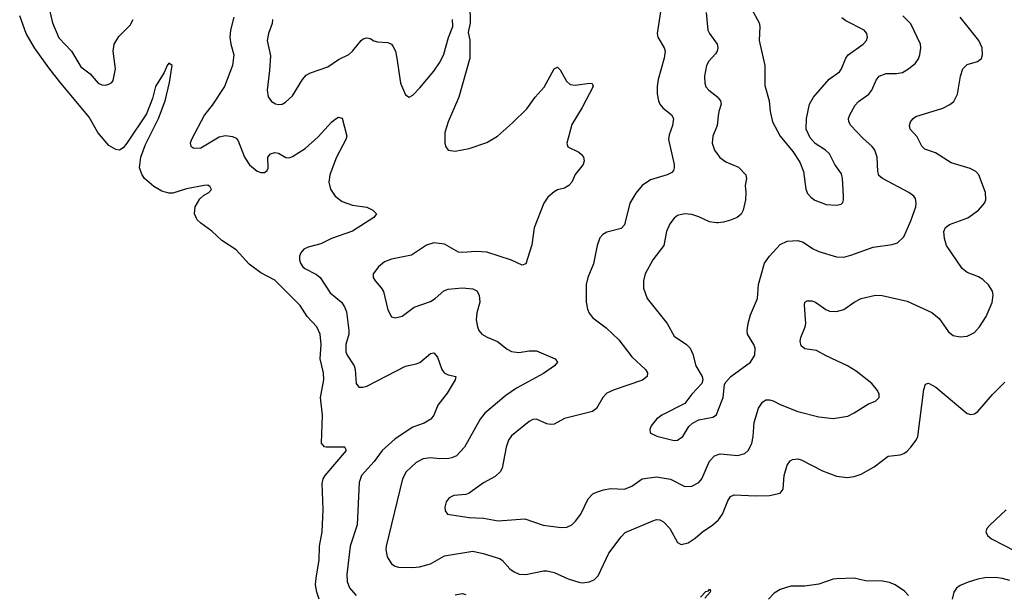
# Model space of a CAD drawing. Header units: inches. Extents: x 990586 to 1117858, y 769490 to 892071.
# Tile 105 of 248: x 1056045 to 1061620, y 811617 to 814869. Entities that reach past the tile are written whole.
import ezdxf

# ---------------------------------------------------------------- set-up
doc = ezdxf.new("R2010")
doc.units = ezdxf.units.IN
doc.header["$MEASUREMENT"] = 0
doc.layers.add('B0851', color=7, linetype='Continuous')
doc.layers.add('B0861', color=7, linetype='Continuous')

msp = doc.modelspace()

# ---------------------------------------------------------------- linework, layer by layer
at = {"layer": 'B0851', "color": 6}
for points, elevation in [([(1056210.9, 814930), (1056230, 814851.5), (1056266, 814766), (1056338.1, 814690), (1056390, 814602.5), (1056442.9, 814562.9), (1056490, 814509.3), (1056510, 814500.3), (1056530, 814498.2), (1056550, 814502.9), (1056566.4, 814513.6), (1056574.6, 814525.4), (1056586.8, 814590), (1056573.8, 814690), (1056579.5, 814730), (1056606, 814774), (1056670, 814836.9), (1056687.9, 814870)], 2500), ([(1058593.5, 814950), (1058595.5, 814850), (1058583.8, 814796.2), (1058593.1, 814753.1), (1058594.1, 814650), (1058531.9, 814430), (1058469.8, 814290.2), (1058451.7, 814230), (1058451.1, 814170), (1058457, 814150), (1058470.5, 814130.5), (1058510, 814124.8), (1058590, 814139.5), (1058690, 814172.8), (1058750, 814209.7), (1058835.6, 814284.4), (1058915.4, 814364.6), (1058963.8, 814430), (1059013.4, 814486.6), (1059070, 814590.1), (1059090, 814600.2), (1059104.3, 814584.3), (1059140.4, 814520.4), (1059161.8, 814501.8), (1059190, 814497.6), (1059270.1, 814510.1), (1059286.7, 814506.7), (1059291.4, 814491.4), (1059230, 814372.5), (1059170, 814276), (1059142.3, 814170), (1059148.6, 814148.6), (1059210, 814118.5), (1059225.3, 814105.3), (1059236.6, 814090), (1059241.5, 814070), (1059234.6, 814050), (1059190, 813992.2), (1059170.1, 813950), (1059153.2, 813930), (1059130, 813916.2), (1059090, 813905.2), (1059070, 813894.9), (1059035.9, 813864.1), (1059012.1, 813830), (1058957.4, 813690), (1058945, 813595), (1058910, 813487.8), (1058890, 813479.9), (1058830, 813507.5), (1058690, 813552.7), (1058630, 813557.8), (1058551, 813551), (1058530, 813553.8), (1058450, 813598.6), (1058390, 813605.2), (1058347.6, 813592.4), (1058263.8, 813536.2), (1058150, 813513.8), (1058110, 813498.6), (1058075.5, 813470), (1058046.4, 813430), (1058046, 813410), (1058056.9, 813390), (1058091.9, 813351.9), (1058105.3, 813330), (1058130, 813227.2), (1058150, 813187.5), (1058170, 813181), (1058210, 813190.5), (1058277.6, 813242.4), (1058370, 813273.4), (1058396.3, 813290), (1058446.6, 813333.4), (1058470, 813343.1), (1058550, 813351.4), (1058610, 813345.4), (1058633.4, 813333.4), (1058647.1, 813310), (1058649.5, 813270), (1058633.8, 813210), (1058629.8, 813169.8), (1058635.9, 813130), (1058644.7, 813110), (1058661.8, 813090), (1058691.9, 813071.9), (1058750, 813048), (1058804.5, 813004.5), (1058830, 812990.7), (1058870, 812985), (1058930, 812994.2), (1058970, 812994.3), (1059076.8, 812950), (1059089.4, 812930), (1059073.6, 812910), (1059010, 812865.7), (1058857.3, 812782.7), (1058797.1, 812742.9), (1058678.1, 812641.9), (1058651, 812609), (1058562.8, 812450), (1058518.6, 812401.4), (1058491.6, 812388.4), (1058474, 812386), (1058424.3, 812384.3), (1058370, 812389.3), (1058330, 812382.7), (1058290, 812362.8), (1058233.3, 812310), (1058212.2, 812270), (1058119.9, 811890), (1058118.3, 811870), (1058125.5, 811830), (1058150.1, 811790.1), (1058170, 811776.1), (1058190.1, 811770.1), (1058270, 811768.3), (1058307.9, 811772.1), (1058370, 811789.8), (1058450, 811835.6), (1058610, 811860.2), (1058668.8, 811848.8), (1058760.5, 811820.5), (1058776.2, 811810), (1058820.3, 811760.3), (1058843.8, 811743.8), (1058871.8, 811731.8), (1058910, 811729), (1059009.7, 811749.7), (1059030, 811750.1), (1059070, 811740.7), (1059150, 811705.2), (1059210, 811684.9), (1059230, 811682.6), (1059270, 811688.3), (1059298.3, 811701.7), (1059319.1, 811720.9), (1059381.3, 811850), (1059450, 811942.7), (1059473.7, 811966.3), (1059630, 812033.6), (1059650, 812039.6), (1059670, 812038.5), (1059690, 812027.7), (1059725.3, 811990), (1059770.1, 811910.1), (1059790, 811899.4), (1059830, 811908), (1059870, 811934.2), (1059910, 811970.1), (1059970, 812010.9), (1060000, 812037.5)], 2600), ([(1059677.9, 814950), (1059653.7, 814790), (1059658.3, 814770), (1059693.5, 814710), (1059699.1, 814690), (1059693.3, 814650), (1059659.9, 814530), (1059654.2, 814490), (1059654.6, 814450), (1059661.2, 814410), (1059669.7, 814390), (1059686.4, 814370), (1059736.1, 814330), (1059746.8, 814310), (1059741.4, 814270), (1059722.4, 814217.6), (1059718.1, 814190), (1059749.4, 814050), (1059750.7, 814030), (1059745.6, 814014.4), (1059736.3, 814003.7), (1059710, 813990.4), (1059616.9, 813963.1), (1059569.6, 813930.4), (1059533, 813887), (1059499.7, 813830), (1059470, 813707.3), (1059450, 813687.6), (1059370, 813666.8), (1059347.2, 813652.8), (1059330, 813633.8), (1059313.5, 813590), (1059293.7, 813486.3), (1059261.5, 813410), (1059251.7, 813370), (1059252.6, 813270), (1059259.4, 813230), (1059268.3, 813208.3), (1059290, 813181.9), (1059364.8, 813124.8), (1059436.7, 813056.7), (1059510, 812961.5), (1059588, 812890), (1059598.5, 812870), (1059598.1, 812850), (1059571.1, 812828.9), (1059410, 812774.4), (1059370, 812754.7), (1059345.9, 812730), (1059311.2, 812668.8), (1059287.9, 812652.1), (1059130, 812612.8), (1059070, 812579.1), (1059050, 812577), (1059030, 812581.5), (1058970, 812607.4), (1058950, 812606.8), (1058930, 812595.1), (1058830, 812513.8), (1058813.2, 812490), (1058799.3, 812450), (1058777.2, 812330), (1058765.9, 812310), (1058736.2, 812283.8), (1058671.5, 812248.5), (1058590.5, 812189.5), (1058570, 812182.4), (1058503.1, 812176.9), (1058476.2, 812163.8), (1058459.2, 812140.8), (1058451.7, 812110), (1058454.1, 812090), (1058467.6, 812070), (1058590, 812051.1), (1058670, 812048.6), (1058753.7, 812033.7), (1058904.8, 812044.8), (1059009.2, 812009.2), (1059110, 811994.6), (1059142.3, 811997.7), (1059170, 812010.9), (1059192.2, 812030), (1059221.6, 812070), (1059262.5, 812157.5), (1059290, 812185.7), (1059310, 812195.8), (1059350, 812208.9), (1059390, 812215.8), (1059470, 812212.8), (1059510, 812228.7), (1059570, 812270), (1059650, 812282.5), (1059730, 812269.4), (1059810, 812226.3), (1059850, 812229.2), (1059889.4, 812250.6), (1059906.7, 812270), (1059950.3, 812369.7), (1059979.6, 812400.4), (1060000, 812407.9)], 2700), ([(1057740.9, 811590), (1057726.9, 811630), (1057720.4, 811670), (1057723.2, 811710), (1057741, 811810), (1057742.5, 811890), (1057756.8, 811970), (1057762.6, 812097.4), (1057756.7, 812243.3), (1057763.1, 812270), (1057774.8, 812290), (1057895.2, 812430), (1057886.4, 812450), (1057779.5, 812450), (1057770, 812452.1), (1057753.2, 812473.2), (1057759.3, 812630), (1057747.5, 812730), (1057767.2, 812830), (1057764.1, 812870), (1057746.8, 812950), (1057751.5, 813031.5), (1057745.7, 813090), (1057726.3, 813130), (1057671.6, 813190), (1057632, 813252), (1057490, 813395), (1057410, 813437.1), (1057344.8, 813484.8), (1057270, 813566.4), (1057190, 813618.7), (1057132, 813672), (1057070, 813716.3), (1057050, 813736.8), (1057034.4, 813770), (1057039.2, 813810), (1057065.2, 813854.8), (1057085.9, 813874.1), (1057114.8, 813890), (1057130, 813907.5), (1057123.4, 813923.4), (1057110, 813931.9), (1057089.7, 813929.7), (1056990, 813911.2), (1056912.4, 813887.6), (1056890, 813886.4), (1056850, 813898.7), (1056804.8, 813924.8), (1056751.7, 813970), (1056737.6, 813990), (1056723.8, 814030), (1056730.5, 814090), (1056757.2, 814162.8), (1056831.6, 814310), (1056868.8, 814410), (1056893.2, 814513.2), (1056908, 814610), (1056890, 814623.1), (1056880.4, 814610), (1056862.7, 814570), (1056813.1, 814490), (1056797.6, 814422.4), (1056763.2, 814336.8), (1056652, 814170), (1056630, 814143.5), (1056610, 814130.8), (1056590, 814133.5), (1056550, 814157), (1056487.6, 814230), (1056437.9, 814317.9), (1056270, 814518), (1056210, 814597), (1056129.4, 814709.4), (1056081, 814790), (1056044.8, 814890)], 2400), ([(1057256.6, 814883.4), (1057239.1, 814810), (1057234.6, 814770), (1057240.2, 814730), (1057258.1, 814670), (1057250, 814609.2), (1057203.5, 814490), (1057135.1, 814384.9), (1057091.9, 814330), (1057016.8, 814190), (1057010.1, 814170), (1057013.1, 814153.1), (1057030, 814141.5), (1057070, 814142.6), (1057174.6, 814205.4), (1057210, 814212.6), (1057250, 814207), (1057270, 814197.8), (1057282.6, 814182.6), (1057316.8, 814090), (1057346.4, 814046.4), (1057390, 814010.9), (1057410, 814003.4), (1057430, 814004.1), (1057445.2, 814014.8), (1057452.1, 814027.9), (1057450.4, 814090), (1057464.4, 814110), (1057490, 814116.5), (1057510, 814112.8), (1057550.8, 814089.2), (1057570, 814087.8), (1057590, 814094.9), (1057661, 814139), (1057734.8, 814205.2), (1057810, 814289), (1057830, 814305.5), (1057850, 814316.6), (1057870, 814311.4), (1057896.6, 814210), (1057891.1, 814190), (1057837.7, 814090), (1057799.8, 813990), (1057795.3, 813950), (1057805.1, 813910), (1057830.4, 813870), (1057870, 813838.9), (1057930, 813820), (1058010, 813808.4), (1058044.6, 813790), (1058064.2, 813770), (1058049.2, 813750), (1057930, 813672.3), (1057810, 813629.8), (1057750, 813599.4), (1057678.4, 813581.6), (1057654.3, 813570), (1057636.7, 813550), (1057629.3, 813530), (1057628.8, 813510), (1057634.5, 813490), (1057647.1, 813470), (1057659.8, 813459.8), (1057725.8, 813425.8), (1057746.3, 813410), (1057802.4, 813322.4), (1057866.6, 813270), (1057884.5, 813244.5), (1057894.6, 813214.6), (1057909.1, 813110), (1057908.2, 813090), (1057891.9, 813030), (1057891.7, 812990), (1057898.9, 812970), (1057938.3, 812910), (1057944.1, 812890), (1057950.4, 812810.4), (1057965.6, 812790), (1057988.3, 812788.3), (1058010, 812795.2), (1058230, 812907.8), (1058290, 812920.5), (1058310, 812928.9), (1058370, 812980.6), (1058390, 812983.3), (1058410, 812959.4), (1058435.5, 812890), (1058447.3, 812870), (1058470, 812858.2), (1058514, 812850), (1058509.5, 812830), (1058464.5, 812755.5), (1058412.9, 812687.1), (1058389, 812631), (1058372.6, 812607.4), (1058334.7, 812585.3), (1058270, 812562.5), (1058170, 812497.4), (1058097.8, 812430), (1058051.1, 812368.9), (1057979.2, 812290), (1057966.9, 812250), (1057954.8, 812010), (1057916.6, 811890), (1057897.5, 811730), (1057898.3, 811690), (1057912.9, 811652.9), (1057949.5, 811609.5)], 2500), ([(1057476.2, 814870), (1057473.4, 814846.6), (1057452.6, 814790), (1057446.6, 814750), (1057464, 814664), (1057459.2, 814580.8), (1057445.1, 814470), (1057451.3, 814431.3), (1057470, 814406.5), (1057492.3, 814392.3), (1057510, 814388.1), (1057530, 814391.1), (1057550, 814401.3), (1057590, 814438.2), (1057645.2, 814530), (1057666.2, 814553.8), (1057691.7, 814568.3), (1057790, 814601.1), (1057850, 814643.5), (1057908.2, 814671.8), (1057930, 814690.4), (1057977.7, 814750), (1057990, 814760.3), (1058010, 814766.1), (1058030, 814762.4), (1058050, 814749.2), (1058070, 814743.8), (1058130, 814739.3), (1058149.3, 814729.3), (1058158.1, 814718.1), (1058171.6, 814690), (1058180.7, 814650), (1058200.8, 814510), (1058230, 814443.8), (1058250, 814430.2), (1058270, 814442.3), (1058310, 814482.5), (1058390, 814577.8), (1058426, 814630), (1058446.4, 814673.6), (1058472.3, 814767.7), (1058498, 814830), (1058494.6, 814870)], 2600), ([(1059931.4, 814910), (1059941.5, 814810), (1059950.1, 814790), (1059993, 814730), (1059996.9, 814710), (1059993.6, 814690), (1059985, 814675), (1059946.7, 814633.3), (1059933.5, 814610), (1059922.4, 814550), (1059923.3, 814510), (1059929.6, 814489.6), (1059945.7, 814470), (1059996.7, 814430), (1060000, 814425.8)], 2800), ([(1060000, 814323.7), (1059993.1, 814270), (1059968.3, 814210), (1059964.6, 814170), (1059979, 814130), (1060000, 814101.9)], 2800), ([(1060000, 813719.9), (1059990, 813719), (1059950, 813724.6), (1059890, 813753.7), (1059850, 813766.2), (1059809.2, 813770.8), (1059770, 813759.9), (1059750, 813745.3), (1059725.8, 813714.2), (1059707.6, 813670), (1059691, 813590), (1059630, 813510.4), (1059585.8, 813430), (1059576.4, 813390), (1059576.7, 813350), (1059597.9, 813290), (1059710.1, 813150), (1059750, 813078.5), (1059820.4, 813030), (1059840.7, 813010), (1059855.9, 812975.9), (1059873.7, 812910), (1059908.5, 812850), (1059912.2, 812830), (1059906.1, 812810), (1059850.8, 812750), (1059810, 812697.4), (1059680.7, 812630), (1059650, 812608.6), (1059619.5, 812570), (1059612.5, 812550), (1059614.8, 812530), (1059651.4, 812511.4), (1059750, 812488), (1059770, 812488.4), (1059798.9, 812510), (1059833.5, 812566.5), (1059854.1, 812585.9), (1059890, 812603.4), (1059970, 812618.9), (1059990, 812633), (1060000, 812659)], 2800), ([(1059898.5, 811601.5), (1059930, 811633.8), (1059944.2, 811635.8), (1059950, 811646), (1059956.1, 811636.1), (1059954.6, 811630), (1059924.3, 811595.7)], 2500), ([(1058510, 811613.9), (1058550, 811621.4), (1058570, 811615.9)], 2500)]:
    msp.add_lwpolyline(points, dxfattribs=dict(at, elevation=elevation))
at = {"layer": 'B0861', "color": 6}
for points, elevation in [([(1060188.4, 814930), (1060231.6, 814851.6), (1060235.2, 814830), (1060232.4, 814750), (1060263.4, 814610), (1060263.8, 814496.2), (1060289.1, 814410), (1060294.3, 814350), (1060306.9, 814290), (1060350, 814210.1), (1060422.9, 814122.9), (1060461.9, 814061.9), (1060483.3, 814010), (1060495.6, 813910), (1060505.7, 813885.7), (1060524.3, 813864.3), (1060547.1, 813847.1), (1060610, 813823.3), (1060670, 813818.2), (1060694.9, 813825.1), (1060705.1, 813834.9), (1060709.9, 813850.1), (1060709.3, 813870.7), (1060703.7, 813970), (1060696.8, 813996.8), (1060660.6, 814050), (1060629.9, 814110), (1060607.4, 814130), (1060547.9, 814167.9), (1060520, 814200), (1060498.4, 814250), (1060499.5, 814310), (1060517, 814390), (1060538.6, 814430), (1060627.4, 814532.6), (1060686.2, 814573.8), (1060697.9, 814590), (1060722.1, 814650), (1060735.4, 814670), (1060820.3, 814730), (1060839, 814750), (1060845.8, 814770), (1060841.8, 814790), (1060825.4, 814810), (1060721.6, 814861.6), (1060699.8, 814879.8)], 2900), ([(1060000, 812659), (1060027.3, 812730), (1060036.2, 812803.8), (1060042.2, 812817.8), (1060071.4, 812848.6), (1060182.2, 812930), (1060206.6, 812970), (1060208.3, 813010), (1060202.3, 813030), (1060165.7, 813090), (1060162.8, 813110), (1060169, 813150), (1060182.4, 813197.6), (1060222.1, 813290), (1060228, 813370), (1060262.2, 813490), (1060290.1, 813529.9), (1060350, 813595.7), (1060390, 813614.5), (1060450, 813619.6), (1060481, 813610), (1060533.5, 813573.5), (1060570, 813556.8), (1060670, 813527.4), (1060710, 813525.5), (1060750, 813535.8), (1060877.7, 813582.3), (1060984.4, 813595.6), (1061014.1, 813605.9), (1061050, 813639), (1061090.9, 813730), (1061118.3, 813810), (1061121.2, 813830), (1061116.2, 813856.2), (1061107, 813870), (1061079.1, 813890), (1060929.6, 813969.6), (1060910, 813987.3), (1060902.6, 814010), (1060900, 814090), (1060886.5, 814130), (1060871.9, 814151.9), (1060818.1, 814198.1), (1060750.7, 814270), (1060739.8, 814290), (1060738.2, 814310), (1060744.7, 814330), (1060775.2, 814384.8), (1060794.4, 814405.6), (1060853, 814447), (1060869.4, 814470.6), (1060894.1, 814525.9), (1060911.3, 814548.7), (1060950, 814564.9), (1061010, 814564), (1061042.6, 814570), (1061077.8, 814590), (1061116.6, 814623.4), (1061132.9, 814647.1), (1061142, 814670), (1061147.3, 814710), (1061145, 814730), (1061090, 814845), (1061045.6, 814890)], 2800), ([(1060000, 812407.9), (1060010, 812411.6), (1060110, 812402.8), (1060150, 812414.2), (1060170, 812430.9), (1060190, 812470), (1060197.8, 812510), (1060203, 812590), (1060227.5, 812670), (1060250, 812704.6), (1060270, 812717.5), (1060290, 812718.2), (1060310, 812711.2), (1060350, 812690.7), (1060450, 812652.1), (1060570, 812621.5), (1060650, 812612.8), (1060734.2, 812625.8), (1060770, 812643.6), (1060850, 812694.8), (1060890, 812710.7), (1060910.3, 812730), (1060910.6, 812750), (1060900.9, 812770), (1060870.4, 812810), (1060780.5, 812880.5), (1060731, 812910), (1060610, 812965.7), (1060555.9, 812995.9), (1060490, 813007), (1060470, 813022.6), (1060464.1, 813050), (1060468.1, 813070), (1060492.8, 813130), (1060496, 813150), (1060487.6, 813252.4), (1060490.5, 813269.5), (1060502.9, 813277.1), (1060530, 813277.2), (1060550, 813270.7), (1060608.2, 813228.2), (1060630, 813219.6), (1060670, 813218.1), (1060710, 813229.1), (1060769.8, 813270.2), (1060810, 813290.6), (1060889.7, 813309.7), (1060927.8, 813307.8), (1061070, 813275.4), (1061210, 813211.6), (1061250, 813177.9), (1061303, 813103), (1061330, 813081.7), (1061370, 813074.5), (1061410, 813077.7), (1061450, 813098), (1061479.9, 813130), (1061515.9, 813190), (1061550, 813268.4), (1061556.5, 813310), (1061552.5, 813332.5), (1061530, 813368.9), (1061497.7, 813397.7), (1061473, 813413), (1061410, 813438.6), (1061380.9, 813460.9), (1061292.2, 813590), (1061280.4, 813630), (1061277.6, 813670), (1061287.2, 813692.8), (1061310, 813709.1), (1061412.6, 813747.4), (1061473.2, 813790), (1061507.4, 813830), (1061515.8, 813850), (1061513, 813890), (1061474.7, 813990), (1061457.9, 814010), (1061425.7, 814025.7), (1061317.9, 814057.9), (1061230, 814115.5), (1061170, 814135.9), (1061152.1, 814152.1), (1061126.7, 814206.7), (1061086.2, 814250), (1061081.8, 814270), (1061088.8, 814291.2), (1061103.4, 814310), (1061119, 814321), (1061271.4, 814368.6), (1061311.5, 814388.5), (1061333.6, 814406.4), (1061353.6, 814446.4), (1061370.7, 814550), (1061385, 814590), (1061410, 814615), (1061467.1, 814632.9), (1061490, 814649.4), (1061496.6, 814670), (1061494.6, 814710), (1061476, 814750), (1061370, 814883.7)], 2700), ([(1060000, 814425.8), (1060012.1, 814410), (1060015.9, 814390), (1060003.4, 814350), (1060000, 814323.7)], 2800), ([(1060000, 814101.9), (1060009.4, 814089.4), (1060043.5, 814063.5), (1060113.8, 814033.8), (1060155.2, 813990), (1060159.6, 813970), (1060153.2, 813930), (1060156.9, 813890), (1060154.1, 813850), (1060140.5, 813790), (1060130, 813768.2), (1060107.8, 813750), (1060070, 813733.4), (1060030, 813722.6), (1060000, 813719.9)], 2800), ([(1060000, 812037.5), (1060001.3, 812038.7), (1060023.7, 812070), (1060054.5, 812145.5), (1060070, 812170.9), (1060090, 812180.1), (1060210, 812173.7), (1060290, 812176.9), (1060350.4, 812190), (1060367.5, 812212.5), (1060374, 812290), (1060390, 812347.8), (1060407.3, 812372.7), (1060420.4, 812379.6), (1060450, 812383.1), (1060470, 812378.3), (1060590, 812316.4), (1060670, 812286.3), (1060730, 812277.9), (1060770, 812283.7), (1060810, 812297.6), (1060881.9, 812338.1), (1060961.9, 812398.1), (1061030, 812406.8), (1061050, 812414), (1061070, 812427.3), (1061089.5, 812450), (1061120.6, 812490), (1061129.2, 812510), (1061163.9, 812776.1), (1061173.3, 812806.7), (1061190, 812811.6), (1061231.1, 812790), (1061410, 812640.9), (1061430, 812634.4), (1061450, 812638.3), (1061470, 812651.6), (1061552.4, 812747.6), (1061622.9, 812817.1)], 2600), ([(1061630, 812094.3), (1061539.4, 812010), (1061520.8, 811990), (1061514.4, 811970), (1061523.6, 811950), (1061547, 811930), (1061745.1, 811830)], 2600), ([(1061077.4, 811610), (1061054, 811634), (1061001.6, 811670), (1060970, 811684.2), (1060930, 811690.8), (1060833.3, 811693.3), (1060770, 811708.5), (1060670, 811704.6), (1060650, 811701.9), (1060570, 811674.5), (1060490, 811662.6), (1060410, 811662.3), (1060350, 811644.9), (1060315.9, 811624.1), (1060284.4, 811590)], 2600), ([(1061650, 811694.6), (1061610, 811706.7), (1061570, 811712.2), (1061510, 811710.2), (1061470, 811701.8), (1061414.3, 811685.7), (1061370, 811666.7), (1061348.5, 811651.5), (1061333.2, 811630), (1061325.1, 811590)], 2600)]:
    msp.add_lwpolyline(points, dxfattribs=dict(at, elevation=elevation))

doc.saveas('drawing.dxf')
